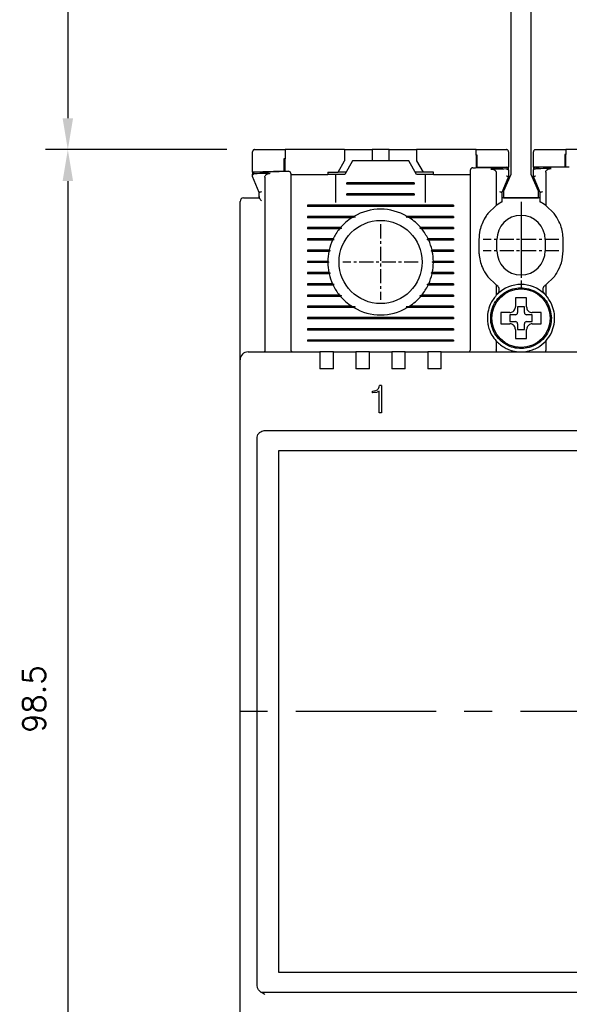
# Model space of a CAD drawing. Extents: x -26 to 1050, y -162 to 594.
# Tile 15 of 24: x 382 to 431, y 384 to 472. Entities that reach past the tile are written whole.
import ezdxf

# ---------------------------------------------------------------- set-up
doc = ezdxf.new("R2010")
doc.units = 0
doc.header["$MEASUREMENT"] = 0
doc.linetypes.add('CENTER', pattern=[2, 1.25, -0.25, 0.25, -0.25])
doc.layers.get('0').update_dxf_attribs({"linetype": 'CONTINUOUS'})
doc.layers.add('cen', color=1, linetype='CENTER')
doc.layers.add('di', color=3, linetype='CONTINUOUS')
doc.styles.add('KIM', font='ROMANS.shx', dxfattribs={"height": 5, "bigfont": 'GSG1.shx'})
doc.styles.get("Standard").update_dxf_attribs({"font": 'romans.shx', "height": 2, "bigfont": 'hgs.shx'})
doc.dimstyles.new('STANDARD$0', dxfattribs={"dimtxt": 5, "dimasz": 5, "dimexe": 1, "dimexo": 2, "dimgap": 2, "dimtad": 1, "dimdec": 4, "dimzin": 12, "dimdsep": 46, "dimtxsty": 'KIM', "dimcen": -1, "dimdle": 0.1, "dimadec": 0, "dimazin": 0, "dimtfac": 1, "dimtdec": 4, "dimtmove": 0, "dimatfit": 3, "dimfxl": 0, "dimtolj": 1, "dimtzin": 0, "dimarcsym": 0})

# ---------------------------------------------------------------- blocks, each defined once
blk = doc.blocks.new('*D290')
at = {"layer": 'di'}
for p, q in [((400.46, 460.379), (384.321, 460.379)), ((386.321, 457.579), (386.321, 364.679)), ((437.16, 361.879), (384.321, 361.879))]:
    blk.add_line(p, q, dxfattribs=at)
for points in [[(385.854, 457.579), (386.788, 457.579), (386.321, 460.379)], [(385.854, 364.679), (386.788, 364.679), (386.321, 361.879)]]:
    blk.add_solid(points, dxfattribs=at)
at = {"layer": 'di', "insert": (383.321, 411.479), "char_height": 2, "attachment_point": 5, "rotation": 90}
blk.add_mtext('\\A1;98.5', dxfattribs=at)
blk = doc.blocks.new('12323')
for p, q in [((3740.699, 1408.125), (3738.499, 1408.125)), ((3738.499, 1408.125), (3738.499, 1404.725)), ((3742.999, 1408.125), (3738.499, 1408.125)), ((3742.999, 1407.325), (3742.999, 1408.125)), ((3790.799, 1407.325), (3742.999, 1407.325)), ((3792.299, 1407.975), (3790.799, 1407.325)), ((3792.899, 1407.975), (3792.299, 1407.975)), ((3792.899, 1404.875), (3792.899, 1407.975)), ((3738.499, 1404.725), (3740.699, 1404.725)), ((3738.499, 1404.725), (3742.999, 1404.725)), ((3742.999, 1405.525), (3790.799, 1405.525)), ((3742.999, 1405.525), (3790.799, 1405.525)), ((3742.999, 1404.725), (3742.999, 1405.525)), ((3743.655, 1405.176), (3742.999, 1404.984)), ((3744.846, 1405.525), (3743.655, 1405.176)), ((3790.799, 1405.525), (3792.299, 1404.875)), ((3792.299, 1404.875), (3792.899, 1404.875))]:
    blk.add_line(p, q)
blk = doc.blocks.new('*D280')
at = {"layer": 'di'}
for p, q in [((422.96, 510.479), (384.321, 510.479)), ((386.321, 507.679), (386.321, 463.179)), ((400.46, 460.379), (384.321, 460.379))]:
    blk.add_line(p, q, dxfattribs=at)
for points in [[(385.854, 507.679), (386.788, 507.679), (386.321, 510.479)], [(385.854, 463.179), (386.788, 463.179), (386.321, 460.379)]]:
    blk.add_solid(points, dxfattribs=at)
at = {"layer": 'di', "insert": (383.321, 484.366), "char_height": 2, "attachment_point": 5, "rotation": 90}
blk.add_mtext('\\A1;48', dxfattribs=at)

msp = doc.modelspace()

# ---------------------------------------------------------------- linework, layer by layer
for p, q in [((402.76, 458.379), (402.76, 460.179)), ((405.66, 460.379), (405.66, 459.555)), ((410.96, 460.379), (405.66, 460.379)), ((410.96, 460.379), (410.96, 459.379)), ((410.96, 460.379), (412.91, 460.379)), ((412.91, 460.379), (413.41, 460.379)), ((413.41, 460.379), (413.41, 459.379)), ((414.91, 460.379), (413.41, 460.379)), ((414.91, 459.379), (414.91, 460.379)), ((414.91, 460.379), (415.41, 460.379)), ((415.41, 460.379), (417.36, 460.379)), ((417.36, 460.379), (417.36, 459.379)), ((422.66, 460.379), (417.36, 460.379)), ((422.66, 459.876), (422.66, 460.379)), ((425.56, 460.179), (425.56, 458.809)), ((427.76, 458.83), (427.76, 460.179)), ((430.66, 460.379), (430.66, 459.952)), ((435.96, 460.379), (430.66, 460.379)), ((405.56, 459.553), (405.56, 458.453)), ((405.66, 458.455), (405.66, 459.555)), ((410.383, 458.379), (410.96, 459.379)), ((411.66, 459.379), (410.967, 458.179)), ((416.66, 459.379), (411.66, 459.379)), ((417.353, 458.179), (416.66, 459.379)), ((417.36, 459.379), (417.937, 458.379)), ((422.66, 459.876), (422.66, 458.776)), ((422.76, 458.777), (422.76, 459.877)), ((430.56, 459.951), (430.56, 458.851)), ((430.66, 458.852), (430.66, 459.952)), ((405.56, 458.453), (402.76, 458.379)), ((402.76, 458.379), (402.76, 458.235)), ((409.46, 458.379), (409.46, 458.179)), ((409.46, 458.379), (410.383, 458.379)), ((411.083, 458.379), (410.383, 458.379)), ((417.937, 458.379), (417.237, 458.379)), ((418.86, 458.379), (417.937, 458.379)), ((418.86, 458.179), (418.86, 458.379)), ((425.56, 458.809), (422.76, 458.777)), ((424.46, 458.321), (424.46, 455.416)), ((425.36, 458.658), (425.358, 458.658)), ((425.56, 458.658), (425.56, 458.809)), ((425.56, 458.527), (425.56, 457.979)), ((430.56, 458.851), (427.76, 458.83)), ((427.76, 458.83), (427.76, 458.682)), ((427.76, 457.979), (427.76, 458.551)), ((427.96, 458.683), (427.958, 458.683)), ((428.86, 458.367), (428.86, 455.416)), ((403.36, 456.579), (402.76, 457.979)), ((403.86, 457.941), (403.86, 442.565)), ((406.16, 458.179), (409.46, 458.179)), ((410.16, 458.179), (409.46, 458.179)), ((410.16, 458.179), (410.16, 455.679)), ((410.967, 458.179), (410.16, 458.179)), ((411.16, 457.321), (411.16, 457.437)), ((417.16, 457.437), (411.16, 457.437)), ((417.16, 457.437), (417.16, 457.321)), ((418.16, 458.179), (417.353, 458.179)), ((418.86, 458.179), (418.16, 458.179)), ((418.16, 455.679), (418.16, 458.179)), ((418.86, 458.179), (422.16, 458.179)), ((422.16, 442.579), (422.16, 457.691)), ((425.56, 457.979), (424.96, 456.579)), ((425.56, 457.979), (425.56, 457.979)), ((428.36, 456.579), (427.76, 457.979)), ((427.76, 457.979), (427.76, 457.979)), ((403.36, 456.212), (403.36, 456.579)), ((403.36, 456.579), (403.36, 456.579)), ((406.16, 457.38), (406.16, 442.579)), ((417.16, 457.379), (411.16, 457.379)), ((417.16, 457.321), (411.16, 457.321)), ((424.96, 456.579), (424.96, 455.721)), ((424.96, 456.579), (424.96, 456.579)), ((428.36, 455.721), (428.36, 456.579)), ((428.36, 456.579), (428.36, 456.579)), ((401.66, 442.506), (401.66, 455.779)), ((402.36, 456.079), (403.36, 456.079)), ((403.36, 456.212), (403.361, 456.065)), ((403.36, 456.065), (403.36, 456.212)), ((403.361, 456.065), (403.36, 456.065)), ((411.16, 456.321), (411.16, 456.437)), ((417.16, 456.437), (411.16, 456.437)), ((417.16, 456.379), (411.16, 456.379)), ((417.16, 456.321), (411.16, 456.321)), ((417.16, 456.437), (417.16, 456.321)), ((428.36, 456.079), (424.96, 456.079)), ((407.66, 455.437), (407.66, 455.321)), ((420.66, 455.437), (407.66, 455.437)), ((420.66, 455.379), (407.66, 455.379)), ((420.66, 455.321), (407.66, 455.321)), ((420.66, 455.437), (420.66, 455.321)), ((424.46, 455.416), (423.71, 454.694)), ((424.76, 455.612), (424.46, 455.416)), ((428.86, 455.416), (428.56, 455.612)), ((429.61, 454.694), (428.86, 455.416)), ((411.788, 454.437), (407.66, 454.437)), ((407.66, 454.437), (407.66, 454.321)), ((411.888, 454.379), (407.66, 454.379)), ((411.601, 454.321), (407.66, 454.321)), ((411.888, 454.379), (411.601, 454.321)), ((411.788, 454.437), (411.888, 454.379)), ((416.431, 454.379), (416.532, 454.437)), ((416.719, 454.321), (416.431, 454.379)), ((420.66, 454.379), (416.431, 454.379)), ((420.66, 454.437), (416.532, 454.437)), ((420.66, 454.321), (416.719, 454.321)), ((420.66, 454.437), (420.66, 454.321)), ((429.86, 454.334), (429.61, 454.694)), ((410.591, 453.437), (407.66, 453.437)), ((407.66, 453.437), (407.66, 453.321)), ((410.673, 453.379), (407.66, 453.379)), ((410.495, 453.321), (407.66, 453.321)), ((411.76, 453.179), (411.761, 453.195)), ((416.559, 453.195), (416.56, 453.179)), ((420.66, 453.379), (417.647, 453.379)), ((420.66, 453.437), (417.729, 453.437)), ((420.66, 453.321), (417.825, 453.321)), ((420.66, 453.437), (420.66, 453.321)), ((409.934, 452.437), (407.66, 452.437)), ((407.66, 452.437), (407.66, 452.321)), ((410.017, 452.379), (407.66, 452.379)), ((409.88, 452.321), (407.66, 452.321)), ((420.66, 452.379), (418.302, 452.379)), ((420.66, 452.437), (418.385, 452.437)), ((420.66, 452.321), (418.44, 452.321)), ((420.66, 452.437), (420.66, 452.321)), ((422.91, 452.379), (422.91, 451.379)), ((424.51, 451.379), (424.51, 452.379)), ((428.81, 452.379), (428.81, 451.379)), ((430.41, 451.379), (430.41, 452.379)), ((409.58, 451.437), (407.66, 451.437)), ((407.66, 451.437), (407.66, 451.321)), ((409.67, 451.379), (407.66, 451.379)), ((409.555, 451.321), (407.66, 451.321)), ((409.67, 451.379), (409.555, 451.321)), ((409.58, 451.437), (409.67, 451.379)), ((418.65, 451.379), (418.739, 451.437)), ((420.66, 451.379), (418.65, 451.379)), ((418.764, 451.321), (418.65, 451.379)), ((420.66, 451.437), (418.739, 451.437)), ((420.66, 451.321), (418.764, 451.321)), ((420.66, 451.437), (420.66, 451.321)), ((409.46, 450.437), (407.66, 450.437)), ((407.66, 450.437), (407.66, 450.321)), ((409.46, 450.437), (409.56, 450.379)), ((418.76, 450.379), (418.859, 450.437)), ((420.66, 450.437), (418.859, 450.437)), ((420.66, 450.437), (420.66, 450.321)), ((409.56, 450.379), (407.66, 450.379)), ((409.46, 450.321), (407.66, 450.321)), ((409.56, 450.379), (409.46, 450.321)), ((420.66, 450.379), (418.76, 450.379)), ((418.859, 450.321), (418.76, 450.379)), ((420.66, 450.321), (418.859, 450.321)), ((409.555, 449.437), (407.66, 449.437)), ((407.66, 449.437), (407.66, 449.321)), ((409.67, 449.379), (407.66, 449.379)), ((409.58, 449.321), (407.66, 449.321)), ((409.555, 449.437), (409.67, 449.379)), ((409.67, 449.379), (409.58, 449.321)), ((418.65, 449.379), (418.764, 449.437)), ((420.66, 449.379), (418.65, 449.379)), ((418.739, 449.321), (418.65, 449.379)), ((420.66, 449.321), (418.739, 449.321)), ((420.66, 449.437), (418.764, 449.437)), ((420.66, 449.437), (420.66, 449.321)), ((423.46, 449.424), (423.71, 449.064)), ((423.71, 449.064), (424.46, 448.342)), ((428.86, 448.342), (429.61, 449.064)), ((409.88, 448.437), (407.66, 448.437)), ((407.66, 448.437), (407.66, 448.321)), ((410.017, 448.379), (407.66, 448.379)), ((409.934, 448.321), (407.66, 448.321)), ((420.66, 448.379), (418.302, 448.379)), ((420.66, 448.321), (418.385, 448.321)), ((420.66, 448.437), (418.44, 448.437)), ((420.66, 448.437), (420.66, 448.321)), ((424.46, 448.342), (424.46, 447.418)), ((424.46, 448.342), (424.513, 448.304)), ((428.807, 448.304), (428.86, 448.342)), ((428.86, 448.342), (428.86, 447.418)), ((410.495, 447.437), (407.66, 447.437)), ((407.66, 447.437), (407.66, 447.321)), ((410.673, 447.379), (407.66, 447.379)), ((410.591, 447.321), (407.66, 447.321)), ((411.76, 447.563), (411.76, 447.579)), ((416.56, 447.579), (416.56, 447.563)), ((420.66, 447.379), (417.647, 447.379)), ((420.66, 447.321), (417.729, 447.321)), ((420.66, 447.437), (417.825, 447.437)), ((420.66, 447.437), (420.66, 447.321)), ((424.574, 447.535), (424.46, 447.418)), ((428.86, 447.418), (428.746, 447.535)), ((411.601, 446.437), (407.66, 446.437)), ((407.66, 446.437), (407.66, 446.321)), ((411.888, 446.379), (407.66, 446.379)), ((411.788, 446.321), (407.66, 446.321)), ((411.601, 446.437), (411.888, 446.379)), ((411.888, 446.379), (411.788, 446.321)), ((416.431, 446.379), (416.719, 446.437)), ((416.532, 446.321), (416.431, 446.379)), ((420.66, 446.379), (416.431, 446.379)), ((420.66, 446.321), (416.532, 446.321)), ((420.66, 446.437), (416.719, 446.437)), ((420.66, 446.437), (420.66, 446.321)), ((426.96, 446.379), (426.36, 446.379)), ((426.36, 446.379), (426.36, 445.879)), ((426.96, 445.879), (426.96, 446.379)), ((407.66, 445.437), (407.66, 445.321)), ((420.66, 445.437), (407.66, 445.437)), ((420.66, 445.379), (407.66, 445.379)), ((420.66, 445.321), (407.66, 445.321)), ((420.66, 445.437), (420.66, 445.321)), ((425.09, 445.879), (424.86, 445.879)), ((426.16, 445.679), (425.66, 445.679)), ((425.66, 445.679), (425.66, 445.079)), ((427.66, 445.679), (427.16, 445.679)), ((427.66, 445.079), (427.66, 445.679)), ((429.26, 445.413), (429.36, 445.413)), ((429.36, 445.345), (429.26, 445.345)), ((429.36, 445.413), (429.36, 445.345)), ((407.66, 444.437), (407.66, 444.321)), ((420.66, 444.437), (407.66, 444.437)), ((420.66, 444.379), (407.66, 444.379)), ((420.66, 444.321), (407.66, 444.321)), ((420.66, 444.437), (420.66, 444.321)), ((425.66, 445.079), (426.16, 445.079)), ((426.36, 444.879), (426.36, 444.379)), ((426.36, 444.379), (426.96, 444.379)), ((426.96, 444.379), (426.96, 444.879)), ((427.16, 445.079), (427.66, 445.079)), ((407.66, 443.437), (407.66, 443.321)), ((420.66, 443.437), (407.66, 443.437)), ((420.66, 443.437), (420.66, 443.321)), ((426.16, 443.809), (426.16, 443.579)), ((403.86, 442.563), (403.86, 442.565)), ((420.66, 443.379), (407.66, 443.379)), ((420.66, 443.321), (407.66, 443.321)), ((424.46, 443.339), (424.46, 442.565)), ((424.46, 442.565), (424.46, 442.563)), ((428.86, 443.339), (428.86, 442.565)), ((428.86, 442.563), (428.86, 442.565)), ((401.66, 441.679), (401.66, 442.506)), ((401.66, 379.079), (401.66, 441.679)), ((402.36, 442.379), (408.76, 442.379)), ((408.76, 442.379), (408.76, 441.687)), ((409.96, 442.379), (408.76, 442.379)), ((408.76, 441.687), (408.76, 440.879)), ((409.96, 442.379), (411.96, 442.379)), ((409.96, 441.687), (409.96, 442.379)), ((409.96, 440.879), (409.96, 441.687)), ((411.96, 442.379), (411.96, 441.687)), ((413.16, 442.379), (411.96, 442.379)), ((411.96, 441.687), (411.96, 440.879)), ((413.16, 442.379), (415.16, 442.379)), ((413.16, 441.687), (413.16, 442.379)), ((413.16, 440.879), (413.16, 441.687)), ((415.16, 442.379), (415.16, 441.687)), ((416.36, 442.379), (415.16, 442.379)), ((415.16, 441.687), (415.16, 440.879)), ((416.36, 442.379), (418.36, 442.379)), ((416.36, 441.687), (416.36, 442.379)), ((416.36, 440.879), (416.36, 441.687)), ((418.36, 442.379), (418.36, 441.687)), ((419.56, 442.379), (418.36, 442.379)), ((418.36, 441.687), (418.36, 440.879)), ((419.56, 442.379), (433.76, 442.379)), ((419.56, 441.687), (419.56, 442.379)), ((419.56, 440.879), (419.56, 441.687)), ((409.96, 440.879), (408.76, 440.879)), ((413.16, 440.879), (411.96, 440.879)), ((416.36, 440.879), (415.16, 440.879)), ((419.56, 440.879), (418.36, 440.879)), ((414.25, 439.379), (414.052, 439.379)), ((414.25, 439.379), (414.25, 436.943)), ((413.427, 438.738), (413.427, 438.898)), ((413.44, 438.898), (413.427, 438.898)), ((413.461, 438.738), (413.427, 438.738)), ((413.802, 438.771), (413.461, 438.738)), ((414.025, 438.873), (413.802, 438.771)), ((414.025, 436.943), (414.025, 438.873)), ((414.25, 436.943), (414.025, 436.943)), ((403.16, 434.493), (403.16, 434.678)), ((403.86, 435.379), (474.46, 435.379)), ((403.16, 386.265), (403.16, 434.493)), ((473.26, 433.579), (405.06, 433.579)), ((405.06, 433.579), (405.06, 387.179)), ((405.06, 387.179), (473.26, 387.179)), ((403.16, 386.088), (403.16, 386.265)), ((403.16, 386.068), (403.16, 386.088)), ((474.774, 385.379), (403.546, 385.379))]:
    msp.add_line(p, q)
at = {"flags": 128}
for points in [[(405.66, 459.555), (405.647, 459.555), (405.635, 459.554), (405.622, 459.554), (405.61, 459.554), (405.597, 459.553), (405.585, 459.553), (405.572, 459.553), (405.56, 459.553)], [(422.76, 459.877), (422.747, 459.877), (422.735, 459.877), (422.722, 459.877), (422.71, 459.877), (422.697, 459.876), (422.685, 459.876), (422.672, 459.876), (422.66, 459.876)], [(430.66, 459.952), (430.647, 459.951), (430.635, 459.951), (430.622, 459.951), (430.61, 459.951), (430.597, 459.951), (430.585, 459.951), (430.572, 459.951), (430.56, 459.951)], [(410.591, 453.437), (410.633, 453.407), (410.673, 453.379)], [(417.647, 453.379), (417.687, 453.407), (417.729, 453.437)], [(409.934, 452.437), (410, 452.391), (410.017, 452.379)], [(418.385, 448.321), (418.319, 448.367), (418.302, 448.379)], [(410.673, 447.379), (410.633, 447.351), (410.591, 447.321)], [(417.729, 447.321), (417.687, 447.351), (417.647, 447.379)]]:
    msp.add_lwpolyline(points, dxfattribs=at)
for centre, radius in [((414.16, 450.379), 3.7), ((426.66, 445.379), 2.6)]:
    msp.add_circle(centre, radius)
for centre, radius, start, end in [((402.96, 458.184), 0.2, 91.56555, 180), ((405.96, 458.263), 0.2, 0, 91.43578), ((422.36, 458.572), 0.2, 90.72648, 180), ((425.36, 458.607), 0.2, 0, 90.59675), ((427.96, 458.631), 0.2, 90.48431, 180), ((401.96, 455.779), 0.3, 90, 180), ((414.16, 450.379), 4.7, 59.69459, 120.30541), ((414.16, 450.379), 4.7, 122.98851, 139.41451), ((414.16, 450.379), 4.7, 40.58549, 57.01149), ((426.66, 452.379), 2.15, 0, 180), ((414.16, 450.379), 4.7, 141.24336, 154.03539), ((414.16, 450.379), 4.7, 25.96461, 38.75664), ((414.16, 450.379), 4.7, 155.59098, 166.99418), ((414.16, 450.379), 4.7, 13.00582, 24.40902), ((414.16, 450.379), 4.7, 168.43486, 179.29616), ((414.16, 450.379), 4.7, 0.70384, 11.56514), ((426.66, 451.379), 2.15, 180, 0), ((414.16, 450.379), 4.7, 180.70384, 191.56514), ((414.16, 450.379), 4.7, 348.43486, 359.29616), ((414.16, 450.379), 4.7, 193.00582, 204.40902), ((414.16, 450.379), 4.7, 335.59098, 346.99418), ((414.16, 450.379), 4.7, 205.96461, 218.75664), ((414.16, 450.379), 4.7, 321.24336, 334.03539), ((426.66, 445.379), 3, 45.95137, 134.04863), ((414.16, 450.379), 4.7, 220.58549, 237.01149), ((414.16, 450.379), 4.7, 302.98851, 319.41451), ((414.16, 450.379), 4.7, 239.69459, 300.30541), ((426.16, 445.879), 0.2, 270, 0), ((427.16, 445.879), 0.2, 180, 270), ((426.16, 444.879), 0.2, 0, 90), ((427.16, 444.879), 0.2, 90, 180), ((406.36, 442.579), 0.2, 180, 270), ((421.96, 442.579), 0.2, 270, 0), ((402.36, 441.679), 0.7, 90, 180)]:
    msp.add_arc(centre, radius, start, end)
for points, knots in [([(402.96, 460.379), (402.949, 460.378), (402.928, 460.377), (402.893, 460.368), (402.848, 460.348), (402.791, 460.298), (402.764, 460.238), (402.761, 460.193), (402.76, 460.179)], [0, 0, 0, 0, 0.060996, 0.12171, 0.225781, 0.417892, 0.820933, 1, 1, 1, 1]), ([(402.96, 460.379), (403.625, 460.379), (404.525, 460.379), (405.425, 460.379), (405.66, 460.379)], [0, 0, 0, 0, 0.738827, 1, 1, 1, 1]), ([(422.66, 460.379), (423.382, 460.379), (424.282, 460.379), (425.182, 460.379), (425.36, 460.379)], [0, 0, 0, 0, 0.8028, 1, 1, 1, 1]), ([(425.56, 460.179), (425.553, 460.226), (425.544, 460.283), (425.477, 460.343), (425.441, 460.364), (425.402, 460.375), (425.376, 460.379), (425.362, 460.379), (425.36, 460.379)], [0, 0, 0, 0, 0.587836, 0.718658, 0.85022, 0.923032, 0.985094, 1, 1, 1, 1]), ([(427.96, 460.379), (427.949, 460.378), (427.925, 460.377), (427.886, 460.366), (427.836, 460.34), (427.774, 460.277), (427.766, 460.219), (427.76, 460.179)], [0, 0, 0, 0, 0.061739, 0.137419, 0.257142, 0.490086, 1, 1, 1, 1]), ([(427.96, 460.379), (428.616, 460.379), (429.516, 460.379), (430.416, 460.379), (430.66, 460.379)], [0, 0, 0, 0, 0.72924, 1, 1, 1, 1]), ([(402.954, 458.384), (403.783, 458.406), (404.783, 458.433), (405.783, 458.458), (405.955, 458.463)], [0, 0, 0, 0, 0.828278, 1, 1, 1, 1]), ([(422.16, 457.691), (422.16, 457.724), (422.16, 457.869), (422.16, 458.113), (422.16, 458.367), (422.16, 458.539), (422.16, 458.561), (422.16, 458.572)], [0, 0, 0, 0, 0.071057, 0.303312, 0.535548, 0.767774, 1, 1, 1, 1]), ([(422.357, 458.772), (422.53, 458.774), (423.53, 458.787), (424.53, 458.798), (425.358, 458.807)], [0, 0, 0, 0, 0.172619, 1, 1, 1, 1]), ([(425.358, 458.658), (425.059, 458.655), (424.593, 458.65), (424.127, 458.645), (423.961, 458.643)], [0, 0, 0, 0, 0.642874, 1, 1, 1, 1]), ([(423.961, 458.643), (424.046, 458.637), (424.176, 458.629), (424.328, 458.555), (424.409, 458.48), (424.453, 458.399), (424.458, 458.346), (424.46, 458.321)], [0, 0, 0, 0, 0.385084, 0.589605, 0.754624, 0.88612, 1, 1, 1, 1]), ([(425.36, 458.658), (425.38, 458.657), (425.422, 458.655), (425.477, 458.637), (425.522, 458.609), (425.552, 458.572), (425.56, 458.543), (425.56, 458.527), (425.56, 458.527)], [0, 0, 0, 0, 0.183846, 0.367405, 0.558587, 0.769689, 0.990928, 1, 1, 1, 1]), ([(427.76, 458.551), (427.76, 458.552), (427.76, 458.567), (427.767, 458.596), (427.797, 458.633), (427.841, 458.661), (427.897, 458.679), (427.938, 458.682), (427.958, 458.683)], [0, 0, 0, 0, 0.0091092, 0.2257777, 0.4383164, 0.6306707, 0.8151876, 1, 1, 1, 1]), ([(427.958, 458.831), (428.786, 458.838), (429.786, 458.846), (430.786, 458.852), (430.959, 458.853)], [0, 0, 0, 0, 0.827826, 1, 1, 1, 1]), ([(429.351, 458.694), (429.187, 458.693), (428.724, 458.689), (428.26, 458.685), (427.96, 458.683)], [0, 0, 0, 0, 0.353116, 1, 1, 1, 1]), ([(428.86, 458.367), (428.864, 458.399), (428.871, 458.464), (428.934, 458.554), (429.044, 458.636), (429.192, 458.685), (429.303, 458.691), (429.351, 458.694)], [0, 0, 0, 0, 0.1494898, 0.2985557, 0.4901557, 0.7768094, 1, 1, 1, 1]), ([(402.76, 458.052), (402.761, 458.068), (402.764, 458.101), (402.79, 458.146), (402.832, 458.187), (402.868, 458.207), (402.885, 458.217)], [0, 0, 0, 0, 0.226765, 0.487635, 0.743745, 1, 1, 1, 1]), ([(402.76, 458.052), (402.76, 458.08), (402.76, 458.159), (402.76, 458.174), (402.76, 458.184)], [0, 0, 0, 0, 0.351267, 1, 1, 1, 1]), ([(402.76, 457.979), (402.76, 457.98), (402.76, 457.982), (402.76, 457.999), (402.76, 458.024), (402.76, 458.045), (402.76, 458.052)], [0, 0, 0, 0, 0.215584, 0.430356, 0.785441, 1, 1, 1, 1]), ([(402.955, 458.235), (402.937, 458.233), (402.912, 458.23), (402.89, 458.22), (402.885, 458.217)], [0, 0, 0, 0, 0.777371, 1, 1, 1, 1]), ([(404.343, 458.272), (404.182, 458.268), (403.72, 458.256), (403.257, 458.243), (402.955, 458.235)], [0, 0, 0, 0, 0.348376, 1, 1, 1, 1]), ([(403.86, 457.941), (403.864, 457.973), (403.871, 458.039), (403.935, 458.13), (404.047, 458.213), (404.193, 458.261), (404.3, 458.269), (404.343, 458.272)], [0, 0, 0, 0, 0.152105, 0.303692, 0.501205, 0.796816, 1, 1, 1, 1]), ([(406.16, 458.263), (406.16, 458.262), (406.16, 458.257), (406.16, 458.184), (406.16, 457.989), (406.16, 457.711), (406.16, 457.49), (406.16, 457.38)], [0, 0, 0, 0, 0.071308, 0.303412, 0.535586, 0.767794, 1, 1, 1, 1]), ([(425.36, 458.044), (425.361, 458.043), (425.377, 458.04), (425.416, 458.032), (425.471, 458.018), (425.52, 458.002), (425.553, 457.989), (425.558, 457.982), (425.56, 457.979)], [0, 0, 0, 0, 0.014306, 0.155256, 0.370396, 0.58149, 0.790712, 1, 1, 1, 1]), ([(427.76, 457.979), (427.762, 457.982), (427.766, 457.989), (427.8, 458.002), (427.849, 458.018), (427.904, 458.032), (427.942, 458.04), (427.958, 458.043), (427.96, 458.044)], [0, 0, 0, 0, 0.209288, 0.41851, 0.629604, 0.844744, 0.985694, 1, 1, 1, 1]), ([(403.36, 456.579), (403.362, 456.582), (403.366, 456.588), (403.4, 456.602), (403.449, 456.617), (403.504, 456.631), (403.542, 456.639), (403.558, 456.643), (403.56, 456.643)], [0, 0, 0, 0, 0.209284, 0.418502, 0.629593, 0.844734, 0.985697, 1, 1, 1, 1]), ([(424.76, 456.643), (424.761, 456.643), (424.777, 456.639), (424.816, 456.631), (424.871, 456.617), (424.92, 456.602), (424.953, 456.588), (424.958, 456.582), (424.96, 456.579)], [0, 0, 0, 0, 0.0143033, 0.1552665, 0.3704072, 0.5814984, 0.7907165, 1, 1, 1, 1]), ([(428.36, 456.579), (428.362, 456.582), (428.366, 456.588), (428.4, 456.602), (428.449, 456.617), (428.504, 456.631), (428.542, 456.639), (428.558, 456.643), (428.56, 456.643)], [0, 0, 0, 0, 0.2092835, 0.4185016, 0.6295928, 0.8447335, 0.9856967, 1, 1, 1, 1]), ([(401.96, 456.079), (401.964, 456.079), (401.973, 456.079), (402.043, 456.079), (402.145, 456.079), (402.258, 456.079), (402.331, 456.079), (402.36, 456.079)], [0, 0, 0, 0, 0.2164533, 0.4329288, 0.6487544, 0.8632387, 1, 1, 1, 1]), ([(403.361, 456.065), (403.364, 456.059), (403.371, 456.044), (403.406, 455.998), (403.471, 455.919), (403.528, 455.852), (403.559, 455.814), (403.56, 455.813)], [0, 0, 0, 0, 0.1166004, 0.3327556, 0.6333641, 0.9913807, 1, 1, 1, 1]), ([(424.96, 455.721), (424.958, 455.72), (424.954, 455.718), (424.923, 455.703), (424.877, 455.678), (424.82, 455.647), (424.779, 455.623), (424.76, 455.612)], [0, 0, 0, 0, 0.188954, 0.377385, 0.579407, 0.805366, 1, 1, 1, 1]), ([(428.56, 455.612), (428.53, 455.629), (428.475, 455.661), (428.409, 455.696), (428.367, 455.718), (428.362, 455.72), (428.36, 455.721)], [0, 0, 0, 0, 0.297961, 0.559955, 0.798942, 1, 1, 1, 1]), ([(423.46, 454.334), (423.278, 453.972), (422.966, 453.353), (422.926, 452.664), (422.91, 452.379)], [0, 0, 0, 0, 0.585065, 1, 1, 1, 1]), ([(423.71, 454.694), (423.635, 454.593), (423.549, 454.478), (423.47, 454.35), (423.46, 454.334)], [0, 0, 0, 0, 0.873396, 1, 1, 1, 1]), ([(430.41, 452.379), (430.41, 452.386), (430.409, 452.602), (430.369, 453.032), (430.202, 453.694), (429.98, 454.109), (429.86, 454.334)], [0, 0, 0, 0, 0.010804, 0.31547, 0.628954, 1, 1, 1, 1]), ([(410.673, 453.379), (410.655, 453.373), (410.595, 453.354), (410.536, 453.335), (410.495, 453.321)], [0, 0, 0, 0, 0.296332, 1, 1, 1, 1]), ([(417.825, 453.321), (417.783, 453.335), (417.724, 453.354), (417.665, 453.373), (417.647, 453.379)], [0, 0, 0, 0, 0.7036676, 1, 1, 1, 1]), ([(410.017, 452.379), (410.014, 452.377), (409.968, 452.358), (409.922, 452.339), (409.88, 452.321)], [0, 0, 0, 0, 0.076336, 1, 1, 1, 1]), ([(418.302, 452.379), (418.308, 452.383), (418.336, 452.402), (418.363, 452.421), (418.385, 452.437)], [0, 0, 0, 0, 0.205241, 1, 1, 1, 1]), ([(418.44, 452.321), (418.398, 452.339), (418.352, 452.358), (418.306, 452.377), (418.302, 452.379)], [0, 0, 0, 0, 0.923664, 1, 1, 1, 1]), ([(422.91, 451.379), (422.914, 451.239), (422.926, 450.891), (423.041, 450.336), (423.232, 449.822), (423.399, 449.529), (423.46, 449.424)], [0, 0, 0, 0, 0.203769, 0.508656, 0.822416, 1, 1, 1, 1]), ([(429.86, 449.424), (430.013, 449.716), (430.333, 450.329), (430.383, 451.019), (430.41, 451.379)], [0, 0, 0, 0, 0.477673, 1, 1, 1, 1]), ([(429.61, 449.064), (429.678, 449.155), (429.766, 449.272), (429.843, 449.397), (429.86, 449.424)], [0, 0, 0, 0, 0.784311, 1, 1, 1, 1]), ([(409.88, 448.437), (409.922, 448.419), (409.968, 448.399), (410.014, 448.38), (410.017, 448.379)], [0, 0, 0, 0, 0.922331, 1, 1, 1, 1]), ([(410.017, 448.379), (410.012, 448.375), (409.984, 448.356), (409.956, 448.336), (409.934, 448.321)], [0, 0, 0, 0, 0.206513, 1, 1, 1, 1]), ([(418.302, 448.379), (418.306, 448.38), (418.352, 448.399), (418.398, 448.419), (418.44, 448.437)], [0, 0, 0, 0, 0.077669, 1, 1, 1, 1]), ([(429.36, 445.413), (429.339, 445.647), (429.297, 446.119), (429.006, 446.774), (428.567, 447.334), (427.996, 447.761), (427.334, 448.026), (426.625, 448.109), (425.92, 448.008), (425.264, 447.727), (424.705, 447.285), (424.277, 446.715), (424.013, 446.052), (423.929, 445.344), (424.031, 444.639), (424.312, 443.983), (424.753, 443.424), (425.324, 442.996), (425.986, 442.732), (426.694, 442.648), (427.4, 442.75), (428.055, 443.031), (428.616, 443.472), (429.04, 444.043), (429.315, 444.705), (429.345, 445.178), (429.36, 445.413)], [0, 0, 0, 0, 0.041425, 0.083575, 0.125, 0.166425, 0.208575, 0.25, 0.291425, 0.333575, 0.375, 0.416425, 0.458575, 0.5, 0.541425, 0.583575, 0.625, 0.666425, 0.708575, 0.75, 0.791425, 0.833575, 0.875, 0.916425, 0.958575, 1, 1, 1, 1]), ([(424.574, 447.535), (424.58, 447.541), (424.626, 447.587), (424.694, 447.691), (424.735, 447.857), (424.718, 448.028), (424.646, 448.184), (424.564, 448.268), (424.515, 448.303), (424.513, 448.304)], [0, 0, 0, 0, 0.0309238, 0.2218646, 0.4133982, 0.6055558, 0.7978709, 0.9897938, 1, 1, 1, 1]), ([(428.807, 448.304), (428.779, 448.282), (428.707, 448.225), (428.626, 448.097), (428.585, 447.932), (428.602, 447.761), (428.663, 447.625), (428.723, 447.559), (428.746, 447.535)], [0, 0, 0, 0, 0.121181, 0.312049, 0.503528, 0.695618, 0.887824, 1, 1, 1, 1]), ([(410.495, 447.437), (410.536, 447.423), (410.595, 447.403), (410.655, 447.384), (410.673, 447.379)], [0, 0, 0, 0, 0.702611, 1, 1, 1, 1]), ([(417.647, 447.379), (417.665, 447.384), (417.724, 447.403), (417.783, 447.423), (417.825, 447.437)], [0, 0, 0, 0, 0.297389, 1, 1, 1, 1]), ([(424.46, 447.418), (424.259, 447.165), (423.914, 446.73), (423.77, 446.161), (423.71, 445.924)], [0, 0, 0, 0, 0.583241, 1, 1, 1, 1]), ([(426.16, 447.179), (426.16, 447.135), (426.16, 447.06), (426.16, 446.982), (426.16, 446.949)], [0, 0, 0, 0, 0.571794, 1, 1, 1, 1]), ([(426.16, 446.949), (426.16, 446.783), (426.16, 446.593), (426.16, 446.403), (426.16, 446.379)], [0, 0, 0, 0, 0.871112, 1, 1, 1, 1]), ([(427.16, 446.949), (427.16, 446.982), (427.16, 447.06), (427.16, 447.135), (427.16, 447.179)], [0, 0, 0, 0, 0.428206, 1, 1, 1, 1]), ([(427.16, 446.379), (427.16, 446.403), (427.16, 446.593), (427.16, 446.783), (427.16, 446.949)], [0, 0, 0, 0, 0.128888, 1, 1, 1, 1]), ([(429.61, 445.924), (429.544, 446.177), (429.398, 446.745), (429.052, 447.178), (428.86, 447.418)], [0, 0, 0, 0, 0.445861, 1, 1, 1, 1]), ([(425.66, 445.879), (425.716, 445.884), (425.828, 445.895), (425.978, 445.981), (426.091, 446.108), (426.151, 446.249), (426.157, 446.342), (426.16, 446.379)], [0, 0, 0, 0, 0.214612, 0.429239, 0.643513, 0.857576, 1, 1, 1, 1]), ([(427.16, 446.379), (427.165, 446.323), (427.176, 446.21), (427.262, 446.061), (427.389, 445.948), (427.53, 445.887), (427.623, 445.881), (427.66, 445.879)], [0, 0, 0, 0, 0.214612, 0.429239, 0.643513, 0.857576, 1, 1, 1, 1]), ([(423.71, 445.924), (423.678, 445.63), (423.638, 445.265), (423.698, 444.903), (423.71, 444.833)], [0, 0, 0, 0, 0.807198, 1, 1, 1, 1]), ([(425.66, 445.879), (425.635, 445.879), (425.445, 445.879), (425.255, 445.879), (425.09, 445.879)], [0, 0, 0, 0, 0.128888, 1, 1, 1, 1]), ([(428.23, 445.879), (428.064, 445.879), (427.874, 445.879), (427.684, 445.879), (427.66, 445.879)], [0, 0, 0, 0, 0.871112, 1, 1, 1, 1]), ([(428.46, 445.879), (428.416, 445.879), (428.341, 445.879), (428.263, 445.879), (428.23, 445.879)], [0, 0, 0, 0, 0.571794, 1, 1, 1, 1]), ([(429.61, 444.833), (429.641, 445.122), (429.681, 445.49), (429.623, 445.847), (429.61, 445.924)], [0, 0, 0, 0, 0.78462, 1, 1, 1, 1]), ([(423.71, 444.833), (423.72, 444.784), (423.787, 444.45), (424, 443.904), (424.318, 443.513), (424.46, 443.339)], [0, 0, 0, 0, 0.087364, 0.593572, 1, 1, 1, 1]), ([(424.86, 444.879), (424.914, 444.879), (424.99, 444.879), (425.067, 444.879), (425.09, 444.879)], [0, 0, 0, 0, 0.70684, 1, 1, 1, 1]), ([(425.09, 444.879), (425.255, 444.879), (425.445, 444.879), (425.635, 444.879), (425.66, 444.879)], [0, 0, 0, 0, 0.871112, 1, 1, 1, 1]), ([(426.16, 444.379), (426.154, 444.435), (426.143, 444.547), (426.057, 444.697), (425.931, 444.81), (425.79, 444.87), (425.697, 444.876), (425.66, 444.879)], [0, 0, 0, 0, 0.214612, 0.429239, 0.643513, 0.857576, 1, 1, 1, 1]), ([(426.16, 444.379), (426.16, 444.354), (426.16, 444.164), (426.16, 443.974), (426.16, 443.809)], [0, 0, 0, 0, 0.128888, 1, 1, 1, 1]), ([(427.66, 444.879), (427.604, 444.873), (427.491, 444.862), (427.342, 444.776), (427.229, 444.65), (427.168, 444.509), (427.162, 444.416), (427.16, 444.379)], [0, 0, 0, 0, 0.2146123, 0.4292387, 0.6435135, 0.8575757, 1, 1, 1, 1]), ([(427.16, 443.809), (427.16, 443.974), (427.16, 444.164), (427.16, 444.354), (427.16, 444.379)], [0, 0, 0, 0, 0.871112, 1, 1, 1, 1]), ([(427.66, 444.879), (427.684, 444.879), (427.874, 444.879), (428.064, 444.879), (428.23, 444.879)], [0, 0, 0, 0, 0.128888, 1, 1, 1, 1]), ([(428.23, 444.879), (428.263, 444.879), (428.341, 444.879), (428.416, 444.879), (428.46, 444.879)], [0, 0, 0, 0, 0.428206, 1, 1, 1, 1]), ([(428.86, 443.339), (429.048, 443.574), (429.397, 444.011), (429.543, 444.574), (429.61, 444.833)], [0, 0, 0, 0, 0.538099, 1, 1, 1, 1]), ([(427.16, 443.579), (427.16, 443.633), (427.16, 443.709), (427.16, 443.786), (427.16, 443.809)], [0, 0, 0, 0, 0.70684, 1, 1, 1, 1]), ([(403.86, 442.563), (403.859, 442.541), (403.857, 442.497), (403.847, 442.442), (403.833, 442.4), (403.819, 442.382), (403.81, 442.379), (403.807, 442.379), (403.806, 442.379)], [0, 0, 0, 0, 0.217458, 0.434772, 0.655996, 0.88466, 0.986787, 1, 1, 1, 1]), ([(424.46, 443.339), (424.711, 443.111), (425.063, 442.791), (425.501, 442.614), (425.626, 442.563)], [0, 0, 0, 0, 0.7139442, 1, 1, 1, 1]), ([(424.513, 442.379), (424.513, 442.379), (424.51, 442.379), (424.501, 442.382), (424.487, 442.4), (424.473, 442.442), (424.463, 442.497), (424.461, 442.541), (424.46, 442.563)], [0, 0, 0, 0, 0.013213, 0.11534, 0.344004, 0.565228, 0.782542, 1, 1, 1, 1]), ([(425.626, 442.563), (425.82, 442.502), (426.158, 442.398), (426.51, 442.384), (426.66, 442.379)], [0, 0, 0, 0, 0.575576, 1, 1, 1, 1]), ([(426.66, 442.379), (426.848, 442.388), (427.201, 442.404), (427.537, 442.512), (427.694, 442.563)], [0, 0, 0, 0, 0.532004, 1, 1, 1, 1]), ([(427.694, 442.563), (427.853, 442.629), (428.29, 442.811), (428.638, 443.134), (428.86, 443.339)], [0, 0, 0, 0, 0.364329, 1, 1, 1, 1]), ([(428.86, 442.563), (428.859, 442.541), (428.857, 442.497), (428.847, 442.442), (428.833, 442.4), (428.819, 442.382), (428.81, 442.379), (428.807, 442.379), (428.806, 442.379)], [0, 0, 0, 0, 0.217458, 0.4347722, 0.6559961, 0.8846605, 0.9867868, 1, 1, 1, 1]), ([(413.887, 439.013), (413.912, 439.037), (413.963, 439.083), (414.029, 439.207), (414.043, 439.31), (414.052, 439.379)], [0, 0, 0, 0, 0.2498764, 0.4994275, 1, 1, 1, 1]), ([(413.44, 438.898), (413.52, 438.9), (413.678, 438.903), (413.817, 438.977), (413.887, 439.013)], [0, 0, 0, 0, 0.503515, 1, 1, 1, 1]), ([(403.16, 434.678), (403.168, 434.756), (403.183, 434.914), (403.304, 435.125), (403.482, 435.283), (403.679, 435.367), (403.809, 435.375), (403.86, 435.379)], [0, 0, 0, 0, 0.215207, 0.430421, 0.645449, 0.860086, 1, 1, 1, 1]), ([(403.86, 385.191), (403.858, 385.192), (403.83, 385.207), (403.775, 385.236), (403.669, 385.296), (403.498, 385.404), (403.311, 385.585), (403.181, 385.831), (403.167, 385.992), (403.16, 386.068)], [0, 0, 0, 0, 0.004469, 0.081402, 0.158297, 0.311071, 0.594253, 0.807721, 1, 1, 1, 1])]:
    msp.add_open_spline(points, degree=3, knots=knots)
for points in [[(427.16, 447.179), (426.993, 447.179), (426.66, 447.179), (426.327, 447.179), (426.16, 447.179)], [(424.86, 445.879), (424.86, 445.712), (424.86, 445.379), (424.86, 445.045), (424.86, 444.879)], [(428.46, 444.879), (428.46, 445.045), (428.46, 445.379), (428.46, 445.712), (428.46, 445.879)], [(426.16, 443.579), (426.327, 443.579), (426.66, 443.579), (426.993, 443.579), (427.16, 443.579)]]:
    msp.add_open_spline(points, degree=3)
at = {"layer": 'cen'}
for p, q in [((426.66, 455.734), (426.66, 449.024)), ((426.66, 454.734), (426.66, 448.024)), ((414.16, 453.734), (414.16, 447.024)), ((430.015, 452.379), (423.305, 452.379)), ((430.015, 451.379), (423.305, 451.379)), ((417.515, 450.379), (410.805, 450.379))]:
    msp.add_line(p, q, dxfattribs=at)
at = {"layer": 'cen', "ltscale": 10}
msp.add_line((479.105, 410.379), (399.214, 410.379), dxfattribs=at)

# ---------------------------------------------------------------- block references
at = {"layer": 'di', "rotation": 270}
msp.add_blockref('12323', (-979.765, 4248.977), dxfattribs=at)

# ---------------------------------------------------------------- dimensions: what is measured, and where the dimension line sits
at = {"layer": 'di'}
dim = msp.add_linear_dim(base=(386.321, 460.379), p1=(424.96, 510.479), p2=(402.46, 460.379), angle=90, text='48', dimstyle='STANDARD$0', override={"dimtxt": 3, "dimasz": 2.8, "dimexe": 2, "dimdec": 2, "dimzin": 8, "dimtxsty": 'Standard', "dimcen": 0, "dimclrd": 256, "dimclre": 256, "dimclrt": 256, "dimadec": 2, "dimazin": 2, "dimtfac": 0.6, "dimtdec": 2, "dimtzin": 8, "dimlwd": 65535, "dimlwe": 65535, "dimarcsym": 1}, dxfattribs=at)
dim.commit()
dim.dimension.update_dxf_attribs({"geometry": '*D280', "text_midpoint": (386.321, 484.366), "dimtype": 160})
dim = msp.add_linear_dim(base=(386.321, 361.879), p1=(402.46, 460.379), p2=(439.16, 361.879), angle=90, dimstyle='STANDARD$0', override={"dimtxt": 3, "dimasz": 2.8, "dimexe": 2, "dimdec": 2, "dimzin": 8, "dimtxsty": 'Standard', "dimcen": 0, "dimclrd": 256, "dimclre": 256, "dimclrt": 256, "dimadec": 2, "dimazin": 2, "dimtfac": 0.6, "dimtdec": 2, "dimtzin": 8, "dimlwd": 65535, "dimlwe": 65535, "dimarcsym": 1}, dxfattribs=at)
dim.commit()
dim.dimension.update_dxf_attribs({"geometry": '*D290', "text_midpoint": (386.321, 411.479), "dimtype": 160})

doc.saveas('drawing.dxf')
